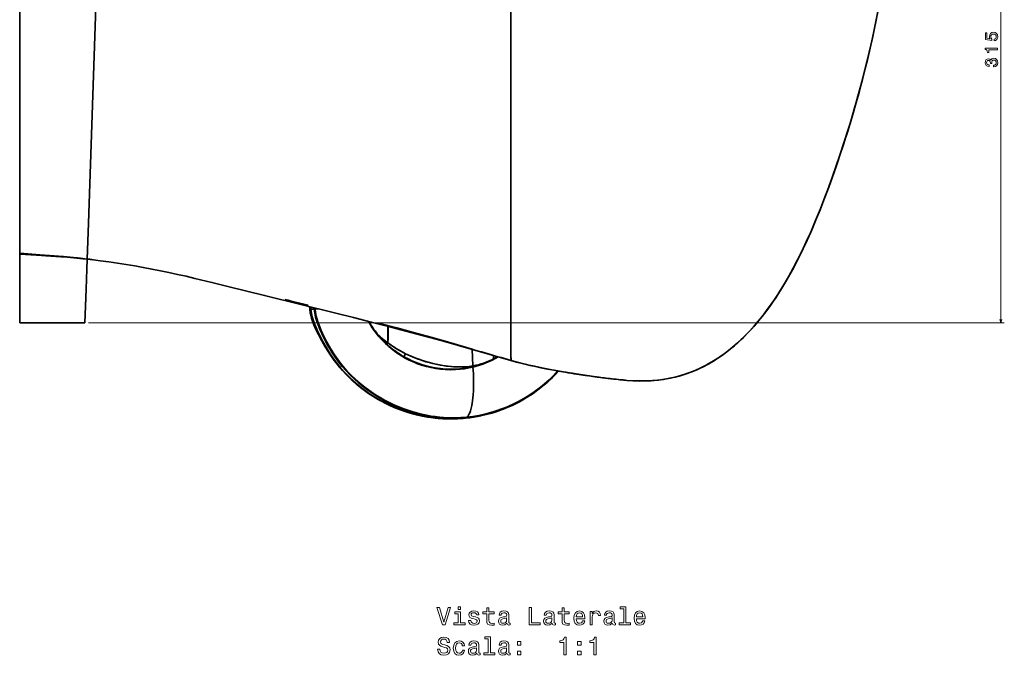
# Model space of a CAD drawing. Extents: x 410 to 1710, y 24 to 1526.
# Tile 6 of 7: x 1143 to 1710, y 799 to 1165. Entities that reach past the tile are written whole.
import ezdxf

# ---------------------------------------------------------------- set-up
doc = ezdxf.new("R2010")
doc.units = 0

msp = doc.modelspace()

# ---------------------------------------------------------------- linework, layer by layer
at = {"color": 7, "lineweight": 13}
for p, q in [((1708.17, 990.53), (1708.17, 1305.39)), ((1182.56, 990.53), (1710.17, 990.53))]:
    msp.add_line(p, q, dxfattribs=at)
at = {"color": 7, "lineweight": 35}
for p, q in [((1142.97, 1209.35), (1142.97, 1030.57)), ((1142.97, 1209.35), (1142.97, 1030.57)), ((1188.2, 1209.35), (1182.57, 1048.02)), ((1182.57, 1048.02), (1188.2, 1209.35)), ((1182.57, 1048.02), (1181.84, 1027.26)), ((1181.84, 1027.26), (1182.57, 1048.02)), ((1142.97, 1030.08), (1142.97, 990.53)), ((1142.97, 990.53), (1142.97, 1030.08)), ((1180.56, 990.53), (1142.97, 990.53))]:
    msp.add_line(p, q, dxfattribs=at)
at = {"color": 7, "lineweight": 35, "ltscale": 0.012128}
for p, q in [((1142.97, 1030.08), (1142.97, 1030.57)), ((1142.97, 1030.57), (1142.97, 1030.08)), ((1142.97, 1030.57), (1142.97, 1030.08))]:
    msp.add_line(p, q, dxfattribs=at)
at = {"color": 7, "lineweight": 35, "ltscale": 0.433553}
for p, q in [((1181.24, 1009.9), (1181.84, 1027.23)), ((1181.24, 1009.9), (1181.84, 1027.23)), ((1181.84, 1027.23), (1181.24, 1009.9))]:
    msp.add_line(p, q, dxfattribs=at)
at = {"color": 7, "lineweight": 35, "ltscale": 0.00040922}
msp.add_line((1181.84, 1027.26), (1181.84, 1027.24), dxfattribs=at)
at = {"color": 7, "lineweight": 35, "ltscale": 0.000406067}
for p, q in [((1181.84, 1027.24), (1181.84, 1027.26)), ((1181.84, 1027.26), (1181.84, 1027.24))]:
    msp.add_line(p, q, dxfattribs=at)
at = {"color": 7, "lineweight": 35, "ltscale": 0.000317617}
for p, q in [((1181.84, 1027.23), (1181.84, 1027.24)), ((1181.84, 1027.24), (1181.84, 1027.23)), ((1181.84, 1027.23), (1181.84, 1027.24))]:
    msp.add_line(p, q, dxfattribs=at)
at = {"color": 7, "lineweight": 35, "ltscale": 0.024953}
for p, q in [((1181.84, 1027.24), (1182.83, 1027.13)), ((1182.83, 1027.13), (1181.84, 1027.24))]:
    msp.add_line(p, q, dxfattribs=at)
at = {"color": 7, "lineweight": 35, "ltscale": 0.02495}
for p, q in [((1182.83, 1027.13), (1181.84, 1027.24)), ((1181.84, 1027.24), (1182.83, 1027.13))]:
    msp.add_line(p, q, dxfattribs=at)
at = {"color": 7, "lineweight": 35, "ltscale": 0.000519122}
msp.add_line((1181.84, 1027.24), (1181.84, 1027.22), dxfattribs=at)
at = {"color": 7, "lineweight": 35, "ltscale": 0.0388}
msp.add_line((1182.83, 1027.13), (1184.38, 1026.96), dxfattribs=at)
at = {"color": 7, "lineweight": 35, "ltscale": 0.038874}
msp.add_line((1184.38, 1026.96), (1182.83, 1027.13), dxfattribs=at)
at = {"color": 7, "lineweight": 35, "ltscale": 0.039571}
msp.add_line((1182.83, 1027.13), (1184.41, 1026.96), dxfattribs=at)
at = {"color": 7, "lineweight": 35, "ltscale": 0.039522}
msp.add_line((1184.41, 1026.96), (1182.83, 1027.13), dxfattribs=at)
at = {"color": 7, "lineweight": 35, "ltscale": 0.017819}
msp.add_line((1184.41, 1026.96), (1185.11, 1026.87), dxfattribs=at)
at = {"color": 7, "lineweight": 35, "ltscale": 0.02081}
msp.add_line((1184.43, 1026.95), (1185.26, 1026.85), dxfattribs=at)
at = {"color": 7, "lineweight": 35, "ltscale": 0.022535}
msp.add_line((1184.44, 1026.95), (1185.33, 1026.84), dxfattribs=at)
at = {"color": 7, "lineweight": 35, "ltscale": 0.053266}
msp.add_line((1181.78, 1025.37), (1181.7, 1023.24), dxfattribs=at)
at = {"color": 7, "lineweight": 35, "ltscale": 0.022143}
msp.add_line((1181.7, 1023.24), (1181.73, 1024.12), dxfattribs=at)
at = {"color": 7, "lineweight": 35, "ltscale": 0.484432}
for p, q in [((1180.56, 990.53), (1181.24, 1009.9)), ((1180.56, 990.53), (1181.24, 1009.9)), ((1181.24, 1009.9), (1180.56, 990.53))]:
    msp.add_line(p, q, dxfattribs=at)
at = {"color": 7, "lineweight": 35, "ltscale": 0.247749}
msp.add_line((1180.89, 999.99), (1181.24, 1009.9), dxfattribs=at)
at = {"color": 7, "lineweight": 35, "ltscale": 0.034265}
msp.add_line((1309.98, 999.87), (1310.12, 998.51), dxfattribs=at)
msp.add_line((1309.98, 999.87), (1310.12, 998.51), dxfattribs=at)
at = {"color": 7, "lineweight": 35, "ltscale": 0.039667}
msp.add_line((1310.14, 998.29), (1309.98, 999.87), dxfattribs=at)
at = {"color": 7, "lineweight": 35, "ltscale": 0.01407}
msp.add_line((1310.14, 998.29), (1310.7, 998.33), dxfattribs=at)
at = {"color": 7, "lineweight": 35, "ltscale": 0.014067}
msp.add_line((1310.7, 998.33), (1310.14, 998.29), dxfattribs=at)
at = {"color": 7, "lineweight": 35, "ltscale": 0.034806}
for p, q in [((1310.73, 998.34), (1310.59, 999.72)), ((1310.59, 999.72), (1310.73, 998.34))]:
    msp.add_line(p, q, dxfattribs=at)
at = {"color": 7, "lineweight": 35, "ltscale": 0.000774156}
msp.add_line((1310.7, 998.33), (1310.73, 998.34), dxfattribs=at)
msp.add_line((1310.7, 998.33), (1310.73, 998.34), dxfattribs=at)
at = {"color": 7, "lineweight": 35, "ltscale": 0.00077709}
for p, q in [((1310.7, 998.33), (1310.73, 998.34)), ((1310.73, 998.34), (1310.7, 998.33))]:
    msp.add_line(p, q, dxfattribs=at)
at = {"color": 7, "lineweight": 35, "ltscale": 0.019339}
for p, q in [((1312.57, 998.48), (1312.5, 999.25)), ((1312.5, 999.25), (1312.57, 998.48))]:
    msp.add_line(p, q, dxfattribs=at)
at = {"color": 7, "lineweight": 35, "ltscale": 0.012149}
msp.add_line((1312.57, 998.48), (1313.06, 998.52), dxfattribs=at)
at = {"color": 7, "lineweight": 35, "ltscale": 0.012152}
for p, q in [((1312.57, 998.48), (1313.06, 998.52)), ((1313.06, 998.52), (1312.57, 998.48))]:
    msp.add_line(p, q, dxfattribs=at)
at = {"color": 7, "lineweight": 35, "ltscale": 0.009265}
msp.add_line((1180.56, 990.53), (1180.57, 990.9), dxfattribs=at)
at = {"color": 7, "lineweight": 35, "ltscale": 0.238878}
msp.add_line((1355.04, 988.51), (1355.12, 978.95), dxfattribs=at)
at = {"color": 7, "lineweight": 35, "ltscale": 0.023407}
msp.add_line((1354.55, 978.22), (1355.12, 978.95), dxfattribs=at)
at = {"color": 7, "lineweight": 35, "ltscale": 0.023382}
msp.add_line((1354.55, 978.21), (1355.12, 978.95), dxfattribs=at)
at = {"color": 7, "lineweight": 35, "ltscale": 0.022311}
msp.add_line((1354.55, 978.22), (1355.1, 978.92), dxfattribs=at)
at = {"color": 7, "lineweight": 35, "ltscale": 0.049882}
msp.add_line((1364.3, 971.04), (1365.28, 972.78), dxfattribs=at)
msp.add_line((1364.3, 971.04), (1365.28, 972.78), dxfattribs=at)
at = {"color": 7, "lineweight": 35, "ltscale": 0.237997}
msp.add_line((1403.56, 975.3), (1404.05, 965.79), dxfattribs=at)
msp.add_line((1403.56, 975.3), (1404.05, 965.79), dxfattribs=at)
at = {"color": 7, "lineweight": 35, "ltscale": 0.049835}
msp.add_line((1415.84, 971.79), (1415.84, 969.8), dxfattribs=at)
at = {"color": 7, "lineweight": 35, "ltscale": 0.04982}
msp.add_line((1415.84, 969.8), (1415.84, 971.79), dxfattribs=at)
at = {"color": 7, "lineweight": 35, "ltscale": 9.92291e-05}
msp.add_line((1417.41, 970.64), (1417.41, 970.65), dxfattribs=at)
at = {"color": 7, "lineweight": 35, "ltscale": 9.93698e-05}
msp.add_line((1417.41, 970.64), (1417.41, 970.65), dxfattribs=at)
at = {"color": 7, "lineweight": 35, "ltscale": 0.139064}
msp.add_line((1420.65, 970.42), (1425.99, 968.88), dxfattribs=at)
at = {"color": 7, "lineweight": 35, "ltscale": 0.009584}
msp.add_line((1404.05, 965.79), (1404.07, 965.41), dxfattribs=at)
msp.add_line((1404.05, 965.79), (1404.07, 965.41), dxfattribs=at)
at = {"color": 7, "lineweight": 35, "ltscale": 0.007408}
msp.add_line((1404.07, 965.41), (1404.09, 965.11), dxfattribs=at)
msp.add_line((1404.07, 965.41), (1404.09, 965.11), dxfattribs=at)
at = {"color": 7, "lineweight": 35, "ltscale": 0.088008}
msp.add_line((1425.99, 968.88), (1422.61, 969.86), dxfattribs=at)
at = {"color": 7, "lineweight": 35, "ltscale": 0.000192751}
msp.add_line((1397.7, 935.46), (1397.69, 935.46), dxfattribs=at)
msp.add_line((1397.7, 935.46), (1397.69, 935.46), dxfattribs=at)
at = {"color": 7, "lineweight": 35, "ltscale": 0.001245}
msp.add_line((1398.2, 935.51), (1398.15, 935.5), dxfattribs=at)
msp.add_line((1398.2, 935.51), (1398.15, 935.5), dxfattribs=at)
at = {"color": 7, "lineweight": 35}
for points in [[(1425.99, 968.88), (1425.99, 968.89), (1426, 969.25), (1425.99, 971.86), (1425.92, 1019.52), (1425.95, 1084.15), (1425.98, 1209.35)], [(1425.99, 968.88), (1425.99, 968.89), (1426, 968.91), (1425.99, 970.76), (1425.92, 995.67), (1425.93, 1034.29), (1425.98, 1185.1), (1425.98, 1209.35)], [(1492.74, 957.43), (1496.26, 957.18), (1499.78, 957.07), (1503.31, 957.09), (1506.83, 957.25), (1510.34, 957.56), (1513.83, 958.01), (1515.57, 958.3), (1517.3, 958.62), (1520.55, 959.34), (1523.76, 960.2), (1526.93, 961.21), (1530.18, 962.4), (1533.37, 963.73), (1536.51, 965.21), (1539.58, 966.82), (1542.58, 968.55), (1544.48, 969.74), (1546.34, 970.97), (1548.83, 972.74), (1551.27, 974.58), (1553.65, 976.51), (1556.47, 978.97), (1559.22, 981.52), (1561.87, 984.17), (1564.45, 986.9), (1566.25, 988.92), (1568, 990.97), (1570.42, 993.92), (1572.76, 996.94), (1575.02, 1000.02), (1577.4, 1003.43), (1579.7, 1006.9), (1581.92, 1010.42), (1584.3, 1014.39), (1586.61, 1018.42), (1588.83, 1022.48), (1591.23, 1027.08), (1593.53, 1031.72), (1595.76, 1036.4), (1597.51, 1040.24), (1599.22, 1044.11), (1601.65, 1049.83), (1604, 1055.59), (1606.26, 1061.38), (1609.02, 1068.74), (1611.89, 1076.73), (1613.81, 1082.26), (1615.82, 1088.22), (1617.78, 1094.19), (1619.76, 1100.42), (1621.69, 1106.67), (1624.13, 1114.93), (1626.47, 1123.21), (1628.57, 1131.1), (1630.06, 1136.93), (1631.49, 1142.78), (1632.87, 1148.68), (1634.19, 1154.6), (1636.12, 1163.77), (1637.92, 1172.96)], [(1637.64, 1171.47), (1635.96, 1162.99), (1634.17, 1154.53), (1632.36, 1146.48), (1630.46, 1138.57), (1628.46, 1130.68), (1627.18, 1125.82), (1625.85, 1120.97), (1624.48, 1116.13), (1623.07, 1111.31), (1621.3, 1105.39), (1619.47, 1099.49), (1617.5, 1093.32), (1615.47, 1087.17), (1613.36, 1080.95), (1611.19, 1074.74), (1608.3, 1066.8), (1606.84, 1062.91), (1604.22, 1056.15), (1601.49, 1049.44), (1598.64, 1042.78), (1596.12, 1037.17), (1593.48, 1031.62), (1591.09, 1026.81), (1588.6, 1022.06), (1586.02, 1017.37), (1583.32, 1012.73), (1580.94, 1008.85), (1578.47, 1005.02), (1575.9, 1001.26), (1573.23, 997.58), (1570.8, 994.4), (1568.28, 991.3), (1565.68, 988.27), (1562.82, 985.15), (1559.85, 982.14), (1558.33, 980.68), (1556.78, 979.24), (1554.67, 977.38), (1552.51, 975.57), (1550.3, 973.83), (1547.77, 971.96), (1545.17, 970.19), (1542.62, 968.58), (1540.02, 967.06), (1537.37, 965.64), (1534.24, 964.12), (1531.05, 962.75), (1527.81, 961.51), (1524.51, 960.43), (1522.84, 959.94), (1521.17, 959.5), (1519.48, 959.09), (1517.79, 958.72), (1514.38, 958.1), (1510.95, 957.63), (1507.5, 957.3), (1504.03, 957.11), (1502.15, 957.07), (1500.27, 957.06), (1496.5, 957.17), (1492.74, 957.43)], [(1142.97, 1030.57), (1154.65, 1029.73), (1162.76, 1029.11), (1170.55, 1028.44), (1176.2, 1027.88), (1181.84, 1027.26)], [(1142.97, 1030.57), (1154.19, 1029.76), (1159.84, 1029.34), (1168.22, 1028.65), (1170.15, 1028.47), (1177.97, 1027.69), (1181.84, 1027.26)], [(1181.84, 1027.24), (1177.01, 1027.74), (1170.23, 1028.36), (1162.39, 1028.95), (1158.5, 1029.2), (1150.73, 1029.67), (1142.97, 1030.08)], [(1181.84, 1027.23), (1179.26, 1027.49), (1170.66, 1028.28), (1166.77, 1028.59), (1157.97, 1029.2), (1150.47, 1029.66), (1142.97, 1030.08)], [(1181.84, 1027.24), (1174.26, 1028), (1170.37, 1028.35), (1165.55, 1028.72), (1160.66, 1029.06), (1152.71, 1029.55), (1142.97, 1030.08)], [(1142.97, 1030.08), (1150.53, 1029.65), (1158.08, 1029.19), (1162.47, 1028.9), (1170.27, 1028.31), (1178, 1027.61), (1181.84, 1027.23)], [(1184.38, 1026.96), (1189.36, 1026.34), (1194.34, 1025.66), (1199.31, 1024.94), (1204.27, 1024.17), (1209.23, 1023.34), (1214.17, 1022.46), (1219.1, 1021.54), (1224.02, 1020.57), (1228.95, 1019.53), (1233.87, 1018.46), (1238.85, 1017.33), (1243.82, 1016.17), (1253.75, 1013.78), (1263.57, 1011.35), (1284.06, 1006.29), (1325.09, 996.1), (1335.23, 993.57), (1345.35, 991), (1355.39, 988.42), (1365.46, 985.77), (1375.58, 983.07), (1385.68, 980.33), (1395.72, 977.53), (1405.77, 974.67), (1425.89, 968.91)], [(1311.1, 993.32), (1310.68, 994.96), (1310.36, 996.62), (1310.14, 998.29)], [(1310.14, 998.29), (1310.4, 996.4), (1310.8, 994.54), (1311.31, 992.7), (1311.75, 991.33), (1312.25, 989.99), (1312.78, 988.65), (1313.35, 987.33), (1314.18, 985.54), (1315.05, 983.76), (1316, 981.94), (1316.99, 980.14), (1319.03, 976.66), (1321.01, 973.51), (1323.09, 970.42), (1324.18, 968.91), (1325.31, 967.43), (1327.24, 965.04), (1329.27, 962.73), (1330.93, 960.95), (1332.65, 959.22), (1335.25, 956.77), (1337.96, 954.44), (1340.77, 952.22), (1343.59, 950.18), (1346.49, 948.26), (1349.46, 946.46), (1352.47, 944.81), (1355.54, 943.28), (1358.67, 941.88), (1361.83, 940.61), (1365.03, 939.48), (1368.28, 938.47), (1371.54, 937.61), (1374.83, 936.87), (1378.15, 936.27), (1381.46, 935.81), (1384.78, 935.48), (1388.12, 935.28), (1391.31, 935.22), (1394.5, 935.27), (1397.69, 935.46)], [(1310.14, 998.29), (1310.36, 996.62), (1310.68, 994.96), (1311.1, 993.32)], [(1310.7, 998.33), (1310.84, 997.23), (1311.02, 996.13), (1311.24, 995.03), (1311.51, 993.93), (1312.15, 991.73), (1312.94, 989.54), (1313.48, 988.2), (1314.06, 986.86), (1314.89, 985.04), (1315.78, 983.24), (1317.56, 979.84), (1319.42, 976.56), (1320.58, 974.64), (1321.77, 972.76), (1323.73, 969.91), (1325.81, 967.14), (1327.99, 964.48), (1330.29, 961.91), (1332.67, 959.46), (1335.15, 957.11), (1337.86, 954.76), (1340.64, 952.53), (1343.51, 950.43), (1346.45, 948.47), (1349.45, 946.63), (1351.63, 945.41), (1353.84, 944.25), (1356.08, 943.16), (1359.23, 941.76), (1362.44, 940.49), (1365.69, 939.35), (1368.98, 938.35), (1372.3, 937.49), (1375.65, 936.77), (1379.01, 936.18), (1382.4, 935.74), (1385.79, 935.43), (1389.19, 935.27), (1392.18, 935.24), (1395.17, 935.32), (1398.15, 935.5)], [(1310.7, 998.33), (1310.84, 997.23), (1311.02, 996.13), (1311.24, 995.03), (1311.51, 993.93), (1312.15, 991.73), (1312.94, 989.54), (1313.48, 988.2), (1314.06, 986.86), (1314.89, 985.04), (1315.78, 983.24), (1317.56, 979.84), (1319.42, 976.56), (1320.58, 974.64), (1321.77, 972.76), (1323.73, 969.91), (1325.81, 967.15), (1327.99, 964.48), (1330.29, 961.92), (1332.67, 959.46), (1335.15, 957.11), (1337.86, 954.76), (1340.64, 952.53), (1343.51, 950.44), (1346.45, 948.47), (1349.45, 946.64), (1351.63, 945.41), (1353.84, 944.25), (1356.08, 943.16), (1359.23, 941.76), (1362.44, 940.49), (1365.69, 939.35), (1368.98, 938.35), (1372.3, 937.49), (1375.64, 936.77), (1379.01, 936.18), (1382.4, 935.74), (1385.79, 935.43), (1389.19, 935.27), (1392.18, 935.24), (1395.17, 935.32), (1398.15, 935.5)], [(1310.73, 998.34), (1310.87, 997.23), (1311.05, 996.13), (1311.27, 995.03), (1311.54, 993.93), (1312.19, 991.73), (1312.97, 989.54), (1313.51, 988.19), (1314.09, 986.84), (1314.93, 985.02), (1315.81, 983.22), (1317.6, 979.82), (1319.46, 976.54), (1320.61, 974.62), (1321.81, 972.74), (1323.76, 969.89), (1325.84, 967.13), (1328.03, 964.47), (1330.32, 961.91), (1332.7, 959.45), (1335.18, 957.1), (1337.89, 954.75), (1340.67, 952.53), (1343.54, 950.43), (1346.48, 948.47), (1349.48, 946.63), (1351.66, 945.41), (1353.87, 944.25), (1356.11, 943.16), (1359.27, 941.75), (1362.47, 940.49), (1365.72, 939.35), (1369.01, 938.35), (1372.33, 937.49), (1375.68, 936.77), (1379.05, 936.19), (1382.43, 935.74), (1385.82, 935.44), (1389.22, 935.27), (1392.22, 935.24), (1395.21, 935.32), (1398.2, 935.51)], [(1310.73, 998.34), (1310.87, 997.24), (1311.05, 996.13), (1311.27, 995.03), (1311.54, 993.93), (1312.19, 991.73), (1312.97, 989.54), (1313.51, 988.19), (1314.09, 986.85), (1314.93, 985.02), (1315.81, 983.22), (1317.6, 979.82), (1319.46, 976.54), (1320.61, 974.62), (1321.8, 972.74), (1323.76, 969.9), (1325.84, 967.14), (1328.02, 964.47), (1330.31, 961.91), (1332.7, 959.45), (1335.18, 957.11), (1337.88, 954.75), (1340.67, 952.53), (1343.54, 950.43), (1346.47, 948.47), (1349.48, 946.63), (1351.65, 945.41), (1353.86, 944.25), (1356.1, 943.16), (1359.26, 941.76), (1362.47, 940.49), (1365.72, 939.35), (1369, 938.35), (1372.32, 937.49), (1375.67, 936.77), (1379.04, 936.19), (1382.42, 935.74), (1385.82, 935.44), (1389.22, 935.27), (1392.21, 935.24), (1395.21, 935.32), (1398.2, 935.51)], [(1312.57, 998.48), (1312.72, 997.33), (1312.91, 996.19), (1313.15, 995.04), (1313.42, 993.9), (1314.1, 991.6), (1314.9, 989.31), (1315.49, 987.82), (1316.12, 986.33), (1316.95, 984.48), (1317.82, 982.66), (1319.08, 980.18), (1320.39, 977.77), (1321.74, 975.42), (1322.86, 973.59), (1324.73, 970.78), (1326.72, 968.06), (1328.83, 965.42), (1331.04, 962.89), (1333.35, 960.46), (1335.75, 958.13), (1338.42, 955.75), (1341.18, 953.5), (1344.02, 951.38), (1346.93, 949.39), (1349.91, 947.52), (1352.52, 946.02), (1355.17, 944.62), (1357.87, 943.32), (1361.22, 941.87), (1364.62, 940.56), (1368.07, 939.41), (1371.56, 938.41), (1375.08, 937.56), (1378.64, 936.88), (1382.21, 936.35), (1385.8, 935.98), (1389.39, 935.77), (1392.99, 935.72), (1396.58, 935.83), (1400.17, 936.1)], [(1312.57, 998.48), (1312.72, 997.33), (1312.91, 996.19), (1313.15, 995.04), (1313.42, 993.9), (1314.09, 991.6), (1314.9, 989.31), (1315.49, 987.82), (1316.12, 986.33), (1316.95, 984.48), (1317.82, 982.66), (1319.08, 980.18), (1320.38, 977.77), (1321.73, 975.43), (1322.86, 973.6), (1324.73, 970.79), (1326.72, 968.06), (1328.82, 965.43), (1331.04, 962.9), (1333.35, 960.46), (1335.75, 958.14), (1338.42, 955.76), (1341.17, 953.51), (1344.01, 951.39), (1346.92, 949.39), (1349.91, 947.52), (1352.51, 946.03), (1355.17, 944.63), (1357.87, 943.32), (1361.21, 941.87), (1364.61, 940.56), (1368.06, 939.41), (1371.55, 938.41), (1375.08, 937.57), (1378.63, 936.88), (1382.2, 936.35), (1385.79, 935.98), (1389.38, 935.77), (1392.99, 935.72), (1396.58, 935.83), (1400.17, 936.1)], [(1313.06, 998.52), (1313.21, 997.36), (1313.4, 996.21), (1313.64, 995.06), (1313.92, 993.9), (1314.6, 991.59), (1315.41, 989.28), (1316.01, 987.74), (1316.65, 986.22), (1317.48, 984.37), (1318.35, 982.55), (1319.73, 979.85), (1321.15, 977.22), (1322.23, 975.37), (1323.34, 973.56), (1325.21, 970.77), (1327.19, 968.06), (1329.29, 965.44), (1331.5, 962.92), (1333.8, 960.5), (1336.2, 958.19), (1338.87, 955.81), (1341.63, 953.57), (1344.47, 951.45), (1347.39, 949.46), (1350.38, 947.59), (1352.99, 946.1), (1355.64, 944.71), (1358.94, 943.14), (1362.29, 941.72), (1365.7, 940.45), (1369.15, 939.33), (1372.65, 938.37), (1376.18, 937.56), (1379.74, 936.91), (1383.31, 936.42), (1386.9, 936.08), (1390.31, 935.92), (1393.73, 935.89), (1397.14, 936.02), (1400.54, 936.28)], [(1313.06, 998.52), (1313.29, 996.88), (1313.6, 995.24), (1314, 993.61), (1314.35, 992.39), (1314.74, 991.16), (1315.31, 989.54), (1315.94, 987.92), (1316.68, 986.17), (1317.45, 984.44), (1319.04, 981.17), (1320.46, 978.47), (1321.94, 975.86), (1322.69, 974.61), (1324.14, 972.33), (1325.67, 970.11), (1327.28, 967.94), (1328.96, 965.84), (1330.12, 964.47), (1331.3, 963.13), (1332.53, 961.81), (1333.78, 960.53), (1336.35, 958.05), (1339.03, 955.68), (1341.8, 953.44), (1344.65, 951.32), (1347.58, 949.33), (1350.58, 947.47), (1353.2, 945.99), (1355.86, 944.6), (1359.15, 943.04), (1362.51, 941.63), (1365.92, 940.37), (1369.38, 939.26), (1372.88, 938.31), (1376.41, 937.51), (1378.19, 937.17), (1379.97, 936.87), (1382.36, 936.53), (1384.75, 936.26), (1387.15, 936.07), (1390.5, 935.91), (1393.85, 935.9), (1397.2, 936.02), (1400.54, 936.28)], [(1313.03, 988.06), (1312.45, 989.45), (1311.9, 990.86), (1311.48, 992.09), (1311.1, 993.32)], [(1311.1, 993.32), (1311.47, 992.12), (1311.88, 990.93), (1312.42, 989.53), (1313, 988.13)], [(1313, 988.13), (1313.99, 985.95), (1314.7, 984.51), (1316.18, 981.67), (1317.91, 978.56), (1319.73, 975.51), (1321.72, 972.43), (1323.83, 969.43), (1325.16, 967.64), (1326.54, 965.89), (1327.72, 964.48), (1328.94, 963.1), (1330.93, 960.95)], [(1343.83, 991.39), (1345.03, 989.35), (1345.71, 988.28), (1347.06, 986.3), (1348.53, 984.35), (1350.13, 982.41), (1351.87, 980.5), (1353.74, 978.62), (1354.82, 977.62), (1355.94, 976.64), (1357.49, 975.36), (1359.11, 974.12), (1360.79, 972.93), (1362.91, 971.56), (1365.12, 970.28), (1367.4, 969.1), (1369.75, 968.02), (1372.16, 967.04), (1374.63, 966.18), (1377.25, 965.41), (1379.93, 964.77), (1382.63, 964.26), (1385.36, 963.89), (1388.11, 963.66), (1390.87, 963.57), (1393.62, 963.62), (1396.26, 963.8), (1398.89, 964.11), (1401.5, 964.55), (1404.09, 965.11)], [(1343.83, 991.39), (1344.98, 989.42), (1346.3, 987.39), (1347.86, 985.22), (1349.57, 983.07), (1351.46, 980.93), (1352.48, 979.87), (1353.54, 978.82), (1355.68, 976.86), (1356.82, 975.9), (1357.99, 974.96), (1359.21, 974.04), (1360.46, 973.15), (1362.39, 971.89), (1364.39, 970.69), (1366.81, 969.39), (1369.31, 968.21), (1371.89, 967.15), (1374.53, 966.21), (1377.24, 965.41), (1379.99, 964.75), (1382.74, 964.24), (1385.52, 963.87), (1388.32, 963.65), (1391.13, 963.57), (1393.94, 963.63), (1396.75, 963.85), (1399.21, 964.15), (1401.66, 964.58), (1404.09, 965.11)], [(1350.52, 990.22), (1361.23, 987.37), (1377.31, 982.95), (1388.01, 979.94), (1403.55, 975.38)], [(1403.55, 975.38), (1389.97, 979.38), (1379.9, 982.23), (1369.82, 985.02), (1360.18, 987.65), (1350.52, 990.22)], [(1355.04, 988.51), (1355.09, 980.86), (1355.12, 978.95)], [(1355.22, 988.46), (1355.15, 981.81), (1355.12, 978.95)], [(1355.12, 978.95), (1355.13, 980.86), (1355.15, 981.81), (1355.22, 988.46)], [(1355.12, 978.95), (1352.98, 980.62), (1350.91, 982.38), (1349.92, 983.3), (1348.95, 984.26)], [(1348.95, 984.26), (1350.69, 982.59), (1352.53, 980.99), (1354.46, 979.46), (1355.12, 978.95)], [(1355.12, 978.95), (1356.94, 977.65), (1358.85, 976.39), (1360.85, 975.16), (1361.89, 974.56), (1364.7, 973.06), (1365.28, 972.78)], [(1355.12, 978.95), (1356.64, 977.86), (1359.01, 976.28)], [(1365.28, 972.78), (1362.93, 973.99), (1361.77, 974.63), (1360.06, 975.63), (1358.05, 976.9), (1356.57, 977.91), (1355.12, 978.95)], [(1364.3, 971.04), (1366.71, 969.73), (1369.21, 968.54), (1371.78, 967.47), (1374.41, 966.53), (1377.1, 965.73), (1379.84, 965.06), (1382.59, 964.54), (1385.36, 964.17), (1388.15, 963.94), (1390.96, 963.85), (1393.76, 963.91), (1396.56, 964.11), (1399.08, 964.43), (1401.59, 964.86), (1404.07, 965.41)], [(1404.05, 965.79), (1401.92, 965.49), (1399.77, 965.3), (1397.61, 965.2), (1396.12, 965.18), (1394.64, 965.2), (1391.67, 965.37), (1388.72, 965.68), (1385.78, 966.12), (1382.87, 966.68), (1380.92, 967.13), (1378.98, 967.63), (1376.16, 968.45), (1373.38, 969.38), (1370.64, 970.41), (1367.94, 971.54), (1365.28, 972.78)], [(1404.05, 965.79), (1401.91, 965.49), (1399.76, 965.3), (1397.58, 965.2), (1396.02, 965.18), (1394.46, 965.21), (1392.9, 965.28), (1391.33, 965.4), (1388.2, 965.74), (1385.1, 966.24), (1382.01, 966.87), (1378.95, 967.64), (1377.02, 968.19), (1375.1, 968.79), (1371.78, 969.97), (1370.13, 970.61), (1368.49, 971.3), (1366.87, 972.02), (1365.28, 972.78)], [(1404.09, 965.11), (1404.3, 961.32), (1404.44, 956.74), (1404.44, 953.77), (1404.37, 951.41), (1404.23, 949.15), (1404.07, 947.38), (1403.87, 945.71), (1403.64, 944.26), (1403.38, 942.9), (1403.02, 941.35), (1402.62, 939.98), (1402.2, 938.78), (1401.89, 938.07), (1401.58, 937.45), (1401.33, 937.07), (1401.08, 936.75), (1400.82, 936.49), (1400.54, 936.28)], [(1404.09, 965.11), (1404.3, 961.32), (1404.44, 956.74), (1404.44, 953.77), (1404.37, 951.41), (1404.23, 949.15), (1404.07, 947.38), (1403.87, 945.71), (1403.64, 944.26), (1403.38, 942.9), (1403.02, 941.35), (1402.62, 939.98), (1402.2, 938.78), (1401.89, 938.07), (1401.58, 937.45), (1401.33, 937.07), (1401.08, 936.75), (1400.82, 936.49), (1400.54, 936.28)], [(1425.99, 968.88), (1430.99, 967.52), (1434.07, 966.75), (1437.13, 966.04), (1440.17, 965.37), (1443.18, 964.74), (1447.07, 963.97), (1450.89, 963.25), (1458.13, 961.99), (1464.64, 960.95), (1473.29, 959.68), (1481.75, 958.58), (1485.13, 958.19), (1490.23, 957.66), (1492.74, 957.43)], [(1492.74, 957.43), (1489.76, 957.7), (1484.35, 958.28), (1480.71, 958.71), (1475.03, 959.44), (1468.51, 960.36), (1462.4, 961.29), (1455.82, 962.38), (1449.59, 963.49), (1444.72, 964.43), (1438.64, 965.7), (1435.53, 966.41), (1432.38, 967.17), (1429.2, 967.99), (1425.99, 968.88)], [(1453.37, 962.81), (1451.43, 960.73), (1449.88, 959.17), (1448.33, 957.7), (1446.76, 956.27), (1445.13, 954.87), (1443.26, 953.34), (1441.39, 951.89), (1439.47, 950.5), (1437.55, 949.18), (1435.59, 947.92), (1433.86, 946.87), (1430.84, 945.16), (1427.76, 943.59), (1424.62, 942.14), (1421.44, 940.83), (1418.22, 939.66), (1414.96, 938.62), (1411.67, 937.72), (1408.46, 936.99), (1405.4, 936.4), (1402.33, 935.94), (1399.24, 935.59), (1397.69, 935.46)], [(1453.37, 962.81), (1451.43, 960.73), (1449.88, 959.17), (1448.33, 957.7), (1446.76, 956.27), (1445.13, 954.87), (1443.26, 953.34), (1441.39, 951.89), (1439.47, 950.5), (1437.55, 949.18), (1435.59, 947.92), (1433.86, 946.87), (1430.84, 945.16), (1427.76, 943.59), (1424.62, 942.14), (1421.44, 940.83), (1418.22, 939.66), (1414.96, 938.62), (1411.67, 937.72), (1408.46, 936.99), (1405.4, 936.4), (1402.33, 935.94), (1399.24, 935.59), (1397.69, 935.46)], [(1398.15, 935.5), (1401.32, 935.82), (1404.47, 936.26), (1407.6, 936.82), (1410.71, 937.49), (1413.8, 938.29), (1416.86, 939.21), (1419.88, 940.25), (1423.26, 941.56), (1426.58, 943.02), (1429.84, 944.63), (1433.03, 946.39), (1436.15, 948.29), (1439.2, 950.32), (1440.69, 951.39), (1442.16, 952.49), (1443.6, 953.63), (1445.02, 954.8), (1446.42, 956), (1447.79, 957.23), (1449.7, 959.03), (1451.55, 960.89), (1453.34, 962.81)], [(1398.15, 935.5), (1401.32, 935.82), (1404.47, 936.26), (1407.6, 936.82), (1410.71, 937.49), (1413.8, 938.29), (1416.86, 939.21), (1419.88, 940.25), (1423.26, 941.56), (1426.58, 943.02), (1429.84, 944.63), (1433.03, 946.39), (1436.15, 948.29), (1439.2, 950.32), (1440.69, 951.39), (1442.16, 952.49), (1443.6, 953.63), (1445.02, 954.8), (1446.42, 956), (1447.79, 957.23), (1449.7, 959.03), (1451.55, 960.89), (1453.34, 962.81)], [(1398.2, 935.51), (1401.36, 935.83), (1404.51, 936.27), (1407.65, 936.83), (1410.76, 937.51), (1413.84, 938.31), (1416.9, 939.23), (1419.92, 940.26), (1423.3, 941.58), (1426.62, 943.05), (1429.88, 944.66), (1433.07, 946.41), (1436.19, 948.31), (1439.23, 950.35), (1442.19, 952.52), (1443.63, 953.66), (1445.05, 954.83), (1446.45, 956.03), (1447.82, 957.26), (1449.72, 959.05), (1451.56, 960.9), (1453.34, 962.81)], [(1398.2, 935.51), (1401.36, 935.83), (1404.51, 936.27), (1407.65, 936.83), (1410.76, 937.51), (1413.84, 938.31), (1416.9, 939.23), (1419.92, 940.26), (1423.3, 941.58), (1426.62, 943.05), (1429.88, 944.66), (1433.07, 946.41), (1436.19, 948.31), (1439.23, 950.35), (1442.19, 952.52), (1443.63, 953.66), (1445.05, 954.83), (1446.45, 956.03), (1447.82, 957.26), (1449.72, 959.05), (1451.56, 960.9), (1453.34, 962.81)], [(1400.17, 936.1), (1403.48, 936.49), (1406.77, 937.01), (1410.04, 937.67), (1413.28, 938.47), (1416.49, 939.4), (1419.67, 940.47), (1422.8, 941.66), (1425.89, 942.99), (1428.93, 944.44), (1431.91, 946.02), (1434.83, 947.73), (1437.68, 949.55), (1440.46, 951.5), (1443.17, 953.55), (1445.79, 955.72), (1448.33, 958), (1450.78, 960.37), (1453.14, 962.85)], [(1400.17, 936.1), (1403.48, 936.49), (1406.77, 937.01), (1410.04, 937.67), (1413.28, 938.47), (1416.49, 939.4), (1419.67, 940.47), (1422.8, 941.66), (1425.89, 942.99), (1428.93, 944.44), (1431.91, 946.02), (1434.83, 947.73), (1437.68, 949.55), (1440.46, 951.5), (1443.17, 953.55), (1445.79, 955.72), (1448.33, 958), (1450.78, 960.37), (1453.14, 962.85)], [(1400.54, 936.28), (1403.98, 936.7), (1407.39, 937.26), (1410.78, 937.97), (1414.14, 938.83), (1417.46, 939.83), (1420.75, 940.97), (1423.98, 942.26), (1427.17, 943.69), (1430.3, 945.25), (1433.36, 946.95), (1436.36, 948.78), (1439.38, 950.81), (1442.31, 952.97), (1445.15, 955.26), (1447.9, 957.68), (1450.54, 960.21), (1453.07, 962.86)], [(1400.54, 936.28), (1404.03, 936.71), (1407.5, 937.28), (1410.94, 938.01), (1414.36, 938.89), (1417.73, 939.92), (1421.06, 941.09), (1424.34, 942.41), (1427.56, 943.88), (1430.73, 945.48), (1433.83, 947.22), (1436.83, 949.09), (1439.77, 951.09), (1442.61, 953.21), (1445.37, 955.45), (1448.04, 957.81), (1450.61, 960.28), (1453.07, 962.86)], [(1334.01, 957.95), (1335.6, 956.53), (1337.21, 955.14), (1339.39, 953.33), (1341.64, 951.6), (1343.93, 949.95), (1346.35, 948.34), (1348.84, 946.82), (1351.37, 945.39), (1353.96, 944.05), (1356.55, 942.81), (1359.19, 941.66), (1361.86, 940.6), (1364.57, 939.63), (1367.28, 938.77), (1370.02, 937.99), (1372.78, 937.31), (1375.57, 936.73), (1378.35, 936.24), (1381.15, 935.85), (1383.96, 935.55), (1386.78, 935.34), (1390.37, 935.22), (1393.96, 935.26), (1397.55, 935.44)]]:
    msp.add_lwpolyline(points, dxfattribs=at)
at = {"color": 7, "lineweight": 13}
for points in [[(1704.34, 1152.93), (1705.17, 1153.15), (1705.82, 1153.65), (1706.22, 1154.37), (1706.37, 1155.3), (1706.19, 1156.32), (1705.69, 1157.11), (1704.91, 1157.62), (1703.9, 1157.81), (1702.96, 1157.64), (1702.23, 1157.16), (1701.75, 1156.4), (1701.58, 1155.42), (1701.7, 1154.66), (1702.03, 1154.08), (1700.15, 1154.36), (1700.15, 1157.43), (1699.32, 1157.43), (1699.32, 1153.69), (1703.03, 1153.13), (1703.03, 1153.94), (1702.56, 1154.52), (1702.39, 1155.27), (1702.5, 1155.91), (1702.82, 1156.41), (1703.31, 1156.72), (1703.95, 1156.83), (1704.59, 1156.72), (1705.08, 1156.4), (1705.39, 1155.9), (1705.5, 1155.27), (1705.43, 1154.73), (1705.2, 1154.32), (1704.84, 1154.02), (1704.34, 1153.87)], [(1706.17, 1147.78), (1706.17, 1148.69), (1699.12, 1148.69), (1699.12, 1148.01), (1699.73, 1147.83), (1700.15, 1147.46), (1700.39, 1146.91), (1700.47, 1146.14), (1701.19, 1146.14), (1701.19, 1147.78)], [(1703.97, 1137.94), (1704.04, 1137.94), (1705.01, 1138.11), (1705.74, 1138.58), (1706.2, 1139.33), (1706.37, 1140.31), (1706.2, 1141.36), (1705.76, 1142.15), (1705.05, 1142.65), (1704.14, 1142.84), (1703.55, 1142.76), (1703.06, 1142.53), (1702.69, 1142.17), (1702.42, 1141.69), (1701.87, 1142.34), (1701, 1142.57), (1700.22, 1142.42), (1699.62, 1141.99), (1699.25, 1141.28), (1699.12, 1140.31), (1699.28, 1139.41), (1699.72, 1138.71), (1700.43, 1138.26), (1701.37, 1138.11), (1701.44, 1138.11), (1701.44, 1139), (1700.79, 1139.08), (1700.33, 1139.35), (1700.05, 1139.77), (1699.95, 1140.37), (1700.03, 1140.89), (1700.24, 1141.27), (1700.58, 1141.51), (1701.05, 1141.6), (1701.54, 1141.51), (1701.87, 1141.26), (1702.07, 1140.84), (1702.13, 1140.26), (1702.12, 1139.87), (1702.92, 1139.87), (1702.9, 1140.37), (1702.99, 1141), (1703.23, 1141.47), (1703.63, 1141.76), (1704.14, 1141.86), (1704.73, 1141.75), (1705.16, 1141.45), (1705.43, 1140.99), (1705.52, 1140.38), (1705.42, 1139.74), (1705.12, 1139.28), (1704.64, 1138.98), (1703.97, 1138.87)], [(1389.82, 826.71), (1387.31, 818.19), (1384.73, 826.71), (1383.36, 826.71), (1386.59, 816.69), (1388.03, 816.69), (1391.19, 826.71)], [(1396.88, 817.76), (1396.88, 824.17), (1393.62, 824.17), (1393.62, 823.09), (1395.61, 823.09), (1395.61, 817.76), (1393.02, 817.76), (1393.02, 816.69), (1399.5, 816.69), (1399.5, 817.76)], [(1396.92, 827.04), (1395.58, 827.04), (1395.58, 825.6), (1396.92, 825.6)], [(1405.47, 821.2), (1404.24, 821.49), (1403.33, 821.82), (1403.03, 822.5), (1403.12, 822.97), (1403.42, 823.32), (1403.91, 823.54), (1404.62, 823.62), (1405.29, 823.54), (1405.83, 823.28), (1406.17, 822.89), (1406.32, 822.37), (1407.56, 822.37), (1407.56, 822.4), (1407.34, 823.33), (1406.75, 824.07), (1405.83, 824.53), (1404.62, 824.7), (1403.39, 824.53), (1402.5, 824.05), (1401.94, 823.35), (1401.76, 822.45), (1401.89, 821.59), (1402.3, 820.98), (1402.96, 820.55), (1403.93, 820.25), (1405.34, 819.9), (1406.2, 819.54), (1406.43, 819.26), (1406.52, 818.82), (1406.39, 818.29), (1406.04, 817.89), (1405.48, 817.63), (1404.73, 817.54), (1403.94, 817.63), (1403.36, 817.93), (1402.97, 818.42), (1402.82, 819.1), (1401.59, 819.1), (1401.79, 817.94), (1402.38, 817.11), (1403.32, 816.6), (1404.62, 816.42), (1405.97, 816.6), (1406.97, 817.11), (1407.57, 817.92), (1407.79, 818.97), (1407.63, 819.88), (1407.18, 820.5), (1406.45, 820.9)], [(1412.05, 823.09), (1412.05, 819.21), (1412.14, 817.96), (1412.54, 817.09), (1413.35, 816.59), (1414.72, 816.42), (1416.22, 816.49), (1416.22, 817.58), (1415.12, 817.5), (1414.13, 817.61), (1413.59, 817.97), (1413.36, 818.58), (1413.32, 819.43), (1413.32, 823.09), (1416.22, 823.09), (1416.22, 824.17), (1413.32, 824.17), (1413.32, 826.43), (1412.05, 826.43), (1412.05, 824.17), (1409.86, 824.17), (1409.86, 823.09)], [(1423.62, 817.7), (1423.62, 817.66), (1423.7, 817.17), (1423.91, 816.82), (1424.82, 816.55), (1425.53, 816.66), (1425.53, 817.64), (1425.22, 817.6), (1424.82, 817.79), (1424.75, 818.36), (1424.75, 822.37), (1424.57, 823.39), (1424.07, 824.11), (1423.19, 824.54), (1421.95, 824.7), (1420.74, 824.53), (1419.85, 824.04), (1419.29, 823.28), (1419.1, 822.27), (1419.1, 822.18), (1420.24, 822.18), (1420.34, 822.79), (1420.65, 823.22), (1421.17, 823.48), (1421.91, 823.58), (1422.61, 823.51), (1423.12, 823.29), (1423.42, 822.92), (1423.52, 822.4), (1423.46, 821.79), (1423.23, 821.49), (1422.66, 821.35), (1421.58, 821.23), (1420.34, 820.97), (1419.46, 820.51), (1418.94, 819.79), (1418.78, 818.72), (1418.93, 817.77), (1419.37, 817.07), (1420.09, 816.62), (1421.09, 816.46), (1422.43, 816.76)], [(1436.43, 816.69), (1442.86, 816.69), (1442.86, 817.9), (1437.76, 817.9), (1437.76, 826.69), (1436.43, 826.69)], [(1449.65, 817.7), (1449.65, 817.66), (1449.72, 817.17), (1449.93, 816.82), (1450.84, 816.55), (1451.55, 816.66), (1451.55, 817.64), (1451.25, 817.6), (1450.84, 817.79), (1450.77, 818.36), (1450.77, 822.37), (1450.6, 823.39), (1450.09, 824.11), (1449.21, 824.54), (1447.97, 824.7), (1446.76, 824.53), (1445.87, 824.04), (1445.31, 823.28), (1445.12, 822.27), (1445.12, 822.18), (1446.26, 822.18), (1446.36, 822.79), (1446.68, 823.22), (1447.2, 823.48), (1447.93, 823.58), (1448.64, 823.51), (1449.14, 823.29), (1449.44, 822.92), (1449.55, 822.4), (1449.49, 821.79), (1449.26, 821.49), (1448.68, 821.35), (1447.6, 821.23), (1446.36, 820.97), (1445.48, 820.51), (1444.96, 819.79), (1444.8, 818.72), (1444.95, 817.77), (1445.4, 817.07), (1446.12, 816.62), (1447.11, 816.46), (1448.45, 816.76)], [(1455.42, 823.09), (1455.42, 819.21), (1455.51, 817.96), (1455.91, 817.09), (1456.72, 816.59), (1458.09, 816.42), (1459.59, 816.49), (1459.59, 817.58), (1458.49, 817.5), (1457.5, 817.61), (1456.97, 817.97), (1456.74, 818.58), (1456.69, 819.43), (1456.69, 823.09), (1459.59, 823.09), (1459.59, 824.17), (1456.69, 824.17), (1456.69, 826.43), (1455.42, 826.43), (1455.42, 824.17), (1453.23, 824.17), (1453.23, 823.09)], [(1463.51, 820.19), (1468.58, 820.19), (1468.59, 820.78), (1468.36, 822.44), (1467.73, 823.68), (1466.72, 824.43), (1465.38, 824.7), (1464.07, 824.41), (1463.06, 823.61), (1462.41, 822.3), (1462.18, 820.57), (1462.4, 818.79), (1463.05, 817.5), (1464.04, 816.69), (1465.34, 816.42), (1466.46, 816.6), (1467.38, 817.09), (1468.06, 817.87), (1468.45, 818.91), (1467.2, 818.91), (1466.94, 818.33), (1466.56, 817.9), (1465.5, 817.56), (1464.67, 817.71), (1464.06, 818.22), (1463.65, 819.04), (1463.51, 820.15)], [(1463.51, 821.26), (1463.67, 822.25), (1464.06, 822.99), (1464.65, 823.43), (1465.42, 823.59), (1466.19, 823.43), (1466.78, 822.99), (1467.14, 822.25), (1467.27, 821.26)], [(1471.55, 816.69), (1472.82, 816.69), (1472.82, 821.11), (1472.95, 822.18), (1473.33, 822.94), (1473.97, 823.41), (1474.82, 823.56), (1475.45, 823.46), (1475.93, 823.18), (1476.22, 822.69), (1476.32, 822.02), (1477.6, 822.02), (1477.43, 823.19), (1476.95, 824.03), (1476.16, 824.53), (1475.08, 824.7), (1474.34, 824.59), (1473.71, 824.3), (1473.15, 823.81), (1472.7, 823.15), (1472.7, 824.43), (1471.55, 824.43)], [(1484.34, 817.7), (1484.34, 817.66), (1484.42, 817.17), (1484.63, 816.82), (1485.54, 816.55), (1486.25, 816.66), (1486.25, 817.64), (1485.94, 817.6), (1485.54, 817.79), (1485.47, 818.36), (1485.47, 822.37), (1485.29, 823.39), (1484.79, 824.11), (1483.91, 824.54), (1482.67, 824.7), (1481.46, 824.53), (1480.57, 824.04), (1480.01, 823.28), (1479.82, 822.27), (1479.82, 822.18), (1480.96, 822.18), (1481.06, 822.79), (1481.38, 823.22), (1481.89, 823.48), (1482.63, 823.58), (1483.33, 823.51), (1483.84, 823.29), (1484.14, 822.92), (1484.24, 822.4), (1484.19, 821.79), (1483.95, 821.49), (1483.38, 821.35), (1482.3, 821.23), (1481.06, 820.97), (1480.18, 820.51), (1479.66, 819.79), (1479.5, 818.72), (1479.65, 817.77), (1480.09, 817.07), (1480.81, 816.62), (1481.81, 816.46), (1483.15, 816.76)], [(1490.94, 825.97), (1490.94, 817.76), (1488.33, 817.76), (1488.33, 816.69), (1494.8, 816.69), (1494.8, 817.76), (1492.21, 817.76), (1492.21, 827.04), (1488.95, 827.04), (1488.95, 825.97)], [(1498.21, 820.19), (1503.28, 820.19), (1503.29, 820.78), (1503.06, 822.44), (1502.43, 823.68), (1501.42, 824.43), (1500.08, 824.7), (1498.77, 824.41), (1497.76, 823.61), (1497.11, 822.3), (1496.88, 820.57), (1497.1, 818.79), (1497.74, 817.5), (1498.74, 816.69), (1500.04, 816.42), (1501.16, 816.6), (1502.08, 817.09), (1502.76, 817.87), (1503.15, 818.91), (1501.89, 818.91), (1501.63, 818.33), (1501.26, 817.9), (1500.19, 817.56), (1499.37, 817.71), (1498.75, 818.22), (1498.35, 819.04), (1498.21, 820.15)], [(1498.21, 821.26), (1498.36, 822.25), (1498.75, 822.99), (1499.34, 823.43), (1500.12, 823.59), (1500.89, 823.43), (1501.48, 822.99), (1501.84, 822.25), (1501.97, 821.26)], [(1423.48, 819.4), (1423.31, 818.65), (1422.84, 818.07), (1422.15, 817.7), (1421.3, 817.57), (1420.76, 817.64), (1420.37, 817.87), (1420.12, 818.28), (1420.05, 818.84), (1420.11, 819.34), (1420.34, 819.7), (1421.26, 820.11), (1422.43, 820.28), (1423.48, 820.62)], [(1449.5, 819.4), (1449.33, 818.65), (1448.87, 818.07), (1448.18, 817.7), (1447.33, 817.57), (1446.78, 817.64), (1446.39, 817.87), (1446.14, 818.28), (1446.07, 818.84), (1446.13, 819.34), (1446.36, 819.7), (1447.28, 820.11), (1448.45, 820.28), (1449.5, 820.62)], [(1484.2, 819.4), (1484.03, 818.65), (1483.57, 818.07), (1482.87, 817.7), (1482.02, 817.57), (1481.48, 817.64), (1481.09, 817.87), (1480.84, 818.28), (1480.77, 818.84), (1480.83, 819.34), (1481.06, 819.7), (1481.98, 820.11), (1483.15, 820.28), (1484.2, 820.62)], [(1385.04, 802.71), (1383.72, 802.71), (1384.01, 801.19), (1384.73, 800.06), (1385.84, 799.39), (1387.34, 799.14), (1388.82, 799.37), (1389.93, 800.01), (1390.64, 801), (1390.9, 802.31), (1390.68, 803.49), (1390.08, 804.26), (1389.1, 804.76), (1387.79, 805.13), (1386.66, 805.41), (1385.93, 805.73), (1385.51, 806.19), (1385.38, 806.91), (1385.51, 807.56), (1385.89, 808.05), (1386.46, 808.38), (1387.25, 808.49), (1388.06, 808.35), (1388.7, 807.96), (1389.11, 807.31), (1389.31, 806.43), (1390.63, 806.43), (1390.63, 806.46), (1390.4, 807.81), (1389.72, 808.82), (1388.65, 809.46), (1387.21, 809.67), (1385.91, 809.46), (1384.91, 808.85), (1384.26, 807.92), (1384.03, 806.71), (1384.21, 805.62), (1384.76, 804.89), (1385.63, 804.4), (1386.81, 804.03), (1387.97, 803.69), (1388.85, 803.38), (1389.39, 802.92), (1389.57, 802.17), (1389.4, 801.4), (1388.95, 800.83), (1388.28, 800.47), (1387.4, 800.35), (1386.42, 800.51), (1385.67, 800.97), (1385.19, 801.72)], [(1397.93, 804.59), (1399.18, 804.59), (1398.93, 805.74), (1398.31, 806.65), (1397.34, 807.21), (1396.09, 807.43), (1394.7, 807.14), (1393.65, 806.33), (1392.99, 805.02), (1392.76, 803.26), (1392.97, 801.52), (1393.62, 800.22), (1394.65, 799.41), (1396.04, 799.14), (1397.28, 799.36), (1398.25, 799.96), (1398.91, 800.91), (1399.2, 802.18), (1397.99, 802.18), (1397.77, 801.37), (1397.37, 800.77), (1396.79, 800.39), (1396.09, 800.28), (1395.21, 800.47), (1394.57, 801.04), (1394.18, 801.98), (1394.06, 803.3), (1394.18, 804.6), (1394.59, 805.54), (1395.24, 806.11), (1396.09, 806.32), (1396.84, 806.19), (1397.4, 805.86), (1397.77, 805.31)], [(1406.27, 800.42), (1406.27, 800.38), (1406.35, 799.89), (1406.56, 799.54), (1407.47, 799.27), (1408.18, 799.39), (1408.18, 800.37), (1407.87, 800.32), (1407.47, 800.51), (1407.4, 801.09), (1407.4, 805.09), (1407.23, 806.11), (1406.72, 806.84), (1405.84, 807.27), (1404.6, 807.43), (1403.39, 807.25), (1402.5, 806.76), (1401.94, 806), (1401.75, 804.99), (1401.75, 804.9), (1402.89, 804.9), (1402.99, 805.51), (1403.31, 805.94), (1403.82, 806.2), (1404.56, 806.3), (1405.27, 806.23), (1405.77, 806.01), (1406.07, 805.64), (1406.17, 805.12), (1406.12, 804.52), (1405.89, 804.21), (1405.31, 804.07), (1404.23, 803.95), (1402.99, 803.69), (1402.11, 803.23), (1401.59, 802.51), (1401.43, 801.45), (1401.58, 800.5), (1402.02, 799.79), (1402.74, 799.34), (1403.74, 799.18), (1405.08, 799.49)], [(1412.87, 808.69), (1412.87, 800.48), (1410.27, 800.48), (1410.27, 799.41), (1416.74, 799.41), (1416.74, 800.48), (1414.14, 800.48), (1414.14, 809.76), (1410.89, 809.76), (1410.89, 808.69)], [(1423.62, 800.42), (1423.62, 800.38), (1423.7, 799.89), (1423.91, 799.54), (1424.82, 799.27), (1425.53, 799.39), (1425.53, 800.37), (1425.22, 800.32), (1424.82, 800.51), (1424.75, 801.09), (1424.75, 805.09), (1424.57, 806.11), (1424.07, 806.84), (1423.19, 807.27), (1421.95, 807.43), (1420.74, 807.25), (1419.85, 806.76), (1419.29, 806), (1419.1, 804.99), (1419.1, 804.9), (1420.24, 804.9), (1420.34, 805.51), (1420.65, 805.94), (1421.17, 806.2), (1421.91, 806.3), (1422.61, 806.23), (1423.12, 806.01), (1423.42, 805.64), (1423.52, 805.12), (1423.46, 804.52), (1423.23, 804.21), (1422.66, 804.07), (1421.58, 803.95), (1420.34, 803.69), (1419.46, 803.23), (1418.94, 802.51), (1418.78, 801.45), (1418.93, 800.5), (1419.37, 799.79), (1420.09, 799.34), (1421.09, 799.18), (1422.43, 799.49)], [(1429.69, 805.01), (1431.68, 805.01), (1431.68, 807.15), (1429.69, 807.15)], [(1456.45, 799.41), (1457.76, 799.41), (1457.76, 809.49), (1456.78, 809.49), (1456.52, 808.61), (1456, 808.02), (1455.21, 807.67), (1454.11, 807.56), (1454.11, 806.53), (1456.45, 806.53)], [(1464.39, 805.01), (1466.38, 805.01), (1466.38, 807.15), (1464.39, 807.15)], [(1473.8, 799.41), (1475.11, 799.41), (1475.11, 809.49), (1474.13, 809.49), (1473.87, 808.61), (1473.35, 808.02), (1472.56, 807.67), (1471.46, 807.56), (1471.46, 806.53), (1473.8, 806.53)], [(1406.13, 802.12), (1405.96, 801.37), (1405.5, 800.8), (1404.8, 800.42), (1403.95, 800.29), (1403.41, 800.37), (1403.02, 800.6), (1402.77, 801), (1402.7, 801.56), (1402.76, 802.07), (1402.99, 802.43), (1403.91, 802.83), (1405.08, 803), (1406.13, 803.35)], [(1423.48, 802.12), (1423.31, 801.37), (1422.84, 800.8), (1422.15, 800.42), (1421.3, 800.29), (1420.76, 800.37), (1420.37, 800.6), (1420.12, 801), (1420.05, 801.56), (1420.11, 802.07), (1420.34, 802.43), (1421.26, 802.83), (1422.43, 803), (1423.48, 803.35)], [(1429.69, 799.41), (1431.68, 799.41), (1431.68, 801.56), (1429.69, 801.56)], [(1464.39, 799.41), (1466.38, 799.41), (1466.38, 801.56), (1464.39, 801.56)]]:
    msp.add_lwpolyline(points, close=True, dxfattribs=at)
msp.add_lwpolyline([(1707.65, 992.46), (1708.17, 990.53), (1708.69, 992.46)], dxfattribs=at)
at = {"color": 7, "lineweight": 35}
for centre, radius, start, end in [((1119.81, 488.34), 542.48, 83.1638, 83.4334), ((1120.94, 497.66), 533.09, 83.1656, 83.4399), ((-482.13, -6234.09), 7453.23, 76.093587, 76.197788), ((1294.14, 1228.68), 230.94, 274.1191, 274.5765), ((1294.5, 1223.87), 226.12, 274.1174, 274.5846), ((1292.29, 1251.55), 253.89, 274.6923, 275.0914), ((1292.6, 1247.86), 250.19, 274.6909, 275.0956), ((1292.6, 1247.86), 250.19, 274.6909, 275.0956), ((1292.25, 1251.95), 254.28, 274.7134, 275.0911), ((1391.18, 1017.79), 53.93, 209.428, 218.4472), ((1390.14, 1017.09), 52.67, 209.3338, 218.5614), ((1391.77, 1018.33), 54.72, 218.51, 227.1443), ((1391.2, 1017.8), 53.95, 218.4469, 227.2053), ((1391.04, 1017.55), 53.65, 227.1509, 240.1114), ((1391.21, 1017.82), 53.97, 227.2063, 240.0905), ((20565.48, 67500.75), 69230.11, 253.9248604, 253.9508493), ((1391.21, 1017.8), 53.96, 240.0868, 283.7953), ((1399.71, 1043.7), 78.85, 249.1275, 251.9431), ((1391.19, 1017.77), 54.21, 283.7626, 300.3841), ((1391.19, 1017.77), 54.21, 283.7626, 300.3841), ((1391.04, 1018.02), 54.21, 297.2108, 299.0972), ((1391.08, 1017.8), 54, 297.2841, 299.1797), ((1391.09, 1017.78), 53.98, 297.2837, 299.1801), ((1391.24, 1017.71), 53.85, 297.1816, 299.0809), ((1391.03, 1018.04), 54.23, 299.0971, 300.0828), ((1391.07, 1017.82), 54.03, 299.1793, 300.174), ((1391, 1017.94), 54.17, 299.1795, 300.1722), ((1391.22, 1017.74), 53.89, 299.0807, 300.0843), ((2202, 3673.45), 2813.69, 253.87713, 253.99045), ((1391.22, 1017.59), 53.74, 283.8382, 290.814), ((1391.22, 1017.75), 53.9, 283.8016, 290.7571), ((1391.11, 1017.89), 54.07, 290.8132, 297.2075), ((1391.22, 1017.73), 53.88, 290.758, 297.1757), ((1539.85, 1451.02), 495.81, 259.9557, 261.272), ((1550.02, 1515.07), 560.67, 260.7445, 261.8148), ((1547.99, 1499.2), 544.66, 261.6438, 262.564), ((1536.21, 1410.4), 455.09, 262.2309, 263.2679), ((1526.59, 1330.82), 374.93, 262.8202, 264.2288), ((1517.74, 1244.84), 288.49, 264.2127, 264.6907), ((1506.05, 1117.49), 160.61, 264.6391, 265.2459), ((1397.19, 942.5), 7.06, 278.2412, 294.9415), ((1397.19, 942.5), 7.06, 278.2412, 294.9415), ((1397.33, 942.32), 6.84, 294.4762, 298.0098), ((1397.33, 942.32), 6.84, 294.4762, 298.0098), ((1397.15, 942.79), 7.35, 270.4817, 277.8176), ((1397.15, 942.79), 7.35, 270.4816, 277.8176)]:
    msp.add_arc(centre, radius, start, end, dxfattribs=at)
for centre, major_axis, ratio, start_param, end_param in [((1286.97, 1147.24), (132.47, -175.08), 0.376902, 6.087207, 6.159899), ((1276.43, 1162.55), (142.92, -190.46), 0.36217, 6.096465, 6.166244)]:
    msp.add_ellipse(centre, major_axis=major_axis, ratio=ratio, start_param=start_param, end_param=end_param, dxfattribs=at)

doc.saveas('drawing.dxf')
